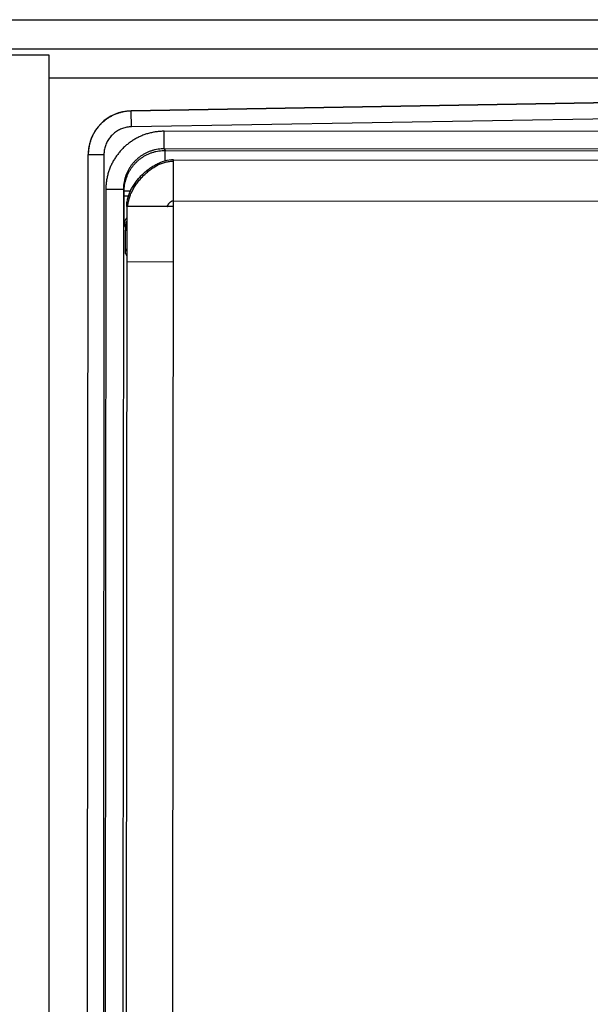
# Model space of a CAD drawing. Header units: inches. Extents: x 0 to 22, y 0 to 17.
# Tile 12 of 35: x 7.9 to 8.9, y 10.7 to 12.4. Entities that reach past the tile are written whole.
import ezdxf

# ---------------------------------------------------------------- set-up
doc = ezdxf.new("R2010")
doc.units = ezdxf.units.IN
doc.header["$LTSCALE"] = 1.21
doc.header["$MEASUREMENT"] = 0
doc.layers.get('0').update_dxf_attribs({"linetype": 'CONTINUOUS'})

msp = doc.modelspace()

# ---------------------------------------------------------------- linework, layer by layer
at = {"color": 7, "linetype": 'CONTINUOUS'}
for p, q in [((6.1895, 12.3857), (9.6985, 12.3857)), ((6.1895, 12.3357), (9.6985, 12.3357)), ((6.1895, 12.3257), (7.9815, 12.3257)), ((7.9815, 12.3257), (7.9815, 9.0737)), ((7.9815, 12.2857), (9.6312, 12.2857)), ((9.672, 12.2557), (8.1225, 12.2296)), ((9.672, 12.2552), (8.1225, 12.229)), ((8.1225, 12.229), (8.1225, 12.2296)), ((8.1229, 12.202), (8.1225, 12.229)), ((9.7227, 12.229), (8.1229, 12.202)), ((8.179, 12.1643), (8.179, 12.1943)), ((9.7273, 12.1934), (8.179, 12.1943)), ((8.179, 12.1643), (8.1804, 12.1615)), ((9.7272, 12.1634), (8.179, 12.1643)), ((8.1804, 12.1433), (8.1804, 12.1615)), ((8.1804, 12.1615), (10.0632, 12.1604)), ((8.047, 9.243), (8.0488, 12.1546)), ((8.0758, 12.1541), (8.0488, 12.1541)), ((8.0758, 12.1541), (8.074, 9.2436)), ((8.1931, 9.2522), (8.1947, 12.1452)), ((8.1947, 12.1452), (10.0897, 12.1441)), ((8.079, 12.0944), (8.0773, 9.3032)), ((8.109, 12.0944), (8.079, 12.0944)), ((8.109, 12.0944), (8.1073, 9.3032)), ((8.109, 12.0944), (8.1104, 12.0915)), ((8.1104, 12.0829), (8.1104, 12.0915)), ((8.121, 12.0915), (8.1104, 12.0915)), ((8.1176, 12.0829), (8.1104, 12.0829)), ((8.1947, 12.0752), (10.1687, 12.0741)), ((8.1147, 12.0653), (8.1131, 9.3323)), ((8.1947, 12.0652), (8.1147, 12.0653)), ((8.1108, 12.0329), (8.1124, 12.0297)), ((8.1124, 12.0297), (8.1124, 12.0249)), ((8.1124, 12.0297), (8.1147, 12.0297)), ((8.1124, 12.0249), (8.1147, 12.0249)), ((8.1127, 11.9849), (8.1147, 11.981)), ((8.1946, 11.9702), (8.1146, 11.9703))]:
    msp.add_line(p, q, dxfattribs=at)
msp.add_lwpolyline([(8.1947, 12.1452), (8.1914, 12.1451), (8.1875, 12.1447), (8.1835, 12.144), (8.1794, 12.143), (8.1752, 12.1417), (8.1715, 12.1403)], dxfattribs=at)
msp.add_arc((8.1238, 12.1546), 0.075, 90.9664, 179.9664, dxfattribs=at)
for points, knots in [([(8.1225, 12.229), (8.1206, 12.229), (8.1169, 12.2288), (8.1114, 12.2281), (8.106, 12.227), (8.1007, 12.2255), (8.0954, 12.2236), (8.0904, 12.2213), (8.0855, 12.2186), (8.0808, 12.2156), (8.0764, 12.2123), (8.0722, 12.2086), (8.0683, 12.2047), (8.0647, 12.2004), (8.0615, 12.1959), (8.0585, 12.1912), (8.056, 12.1863), (8.0538, 12.1812), (8.052, 12.1759), (8.0505, 12.1706), (8.0495, 12.1651), (8.0489, 12.1598), (8.0488, 12.1563), (8.0488, 12.1546)], [0, 0, 0, 0, 0.047884, 0.095726, 0.143556, 0.191406, 0.239264, 0.287127, 0.335008, 0.382856, 0.430695, 0.47857, 0.526428, 0.574242, 0.622081, 0.669963, 0.717792, 0.765607, 0.813484, 0.861321, 0.909079, 0.956872, 1, 1, 1, 1]), ([(8.1229, 12.202), (8.1216, 12.202), (8.119, 12.2018), (8.1151, 12.2013), (8.1113, 12.2004), (8.1076, 12.1993), (8.1039, 12.1978), (8.1004, 12.196), (8.0971, 12.194), (8.0939, 12.1917), (8.0909, 12.1891), (8.0882, 12.1863), (8.0856, 12.1833), (8.0834, 12.1801), (8.0814, 12.1767), (8.0797, 12.1732), (8.0783, 12.1695), (8.0772, 12.1657), (8.0763, 12.1619), (8.0759, 12.158), (8.0758, 12.1554), (8.0758, 12.1541)], [0, 0, 0, 0, 0.052803, 0.105414, 0.157974, 0.21056, 0.263126, 0.31577, 0.368464, 0.421018, 0.4736, 0.526266, 0.578817, 0.631418, 0.684092, 0.736683, 0.789276, 0.841887, 0.894411, 0.947058, 1, 1, 1, 1]), ([(8.179, 12.1943), (8.1768, 12.1943), (8.1722, 12.1942), (8.1654, 12.1935), (8.1587, 12.1923), (8.152, 12.1907), (8.1455, 12.1887), (8.1392, 12.1862), (8.133, 12.1832), (8.127, 12.1799), (8.1213, 12.1761), (8.1159, 12.172), (8.1107, 12.1675), (8.1059, 12.1627), (8.1014, 12.1575), (8.0973, 12.1521), (8.0935, 12.1464), (8.0901, 12.1404), (8.0872, 12.1343), (8.0847, 12.1279), (8.0826, 12.1214), (8.081, 12.1147), (8.0798, 12.108), (8.0791, 12.1012), (8.079, 12.0967), (8.079, 12.0944)], [0, 0, 0, 0, 0.043365, 0.086848, 0.130337, 0.1738, 0.217304, 0.260825, 0.304275, 0.347749, 0.391272, 0.434725, 0.478193, 0.52171, 0.565185, 0.608637, 0.65216, 0.695645, 0.739099, 0.782625, 0.826141, 0.869614, 0.913113, 0.956619, 1, 1, 1, 1]), ([(8.179, 12.1643), (8.1773, 12.1643), (8.1738, 12.1642), (8.1686, 12.1636), (8.1634, 12.1627), (8.1584, 12.1613), (8.1534, 12.1596), (8.1486, 12.1575), (8.144, 12.155), (8.1395, 12.1523), (8.1353, 12.1492), (8.1314, 12.1457), (8.1276, 12.142), (8.1242, 12.1381), (8.1211, 12.1339), (8.1183, 12.1294), (8.1159, 12.1248), (8.1138, 12.12), (8.112, 12.115), (8.1107, 12.11), (8.1097, 12.1048), (8.1091, 12.0996), (8.109, 12.0961), (8.109, 12.0944)], [0, 0, 0, 0, 0.047617, 0.095235, 0.142838, 0.190431, 0.238032, 0.285639, 0.333247, 0.380886, 0.428497, 0.476098, 0.52371, 0.571322, 0.618945, 0.666594, 0.714209, 0.761823, 0.809446, 0.857069, 0.904702, 0.952351, 1, 1, 1, 1]), ([(8.1104, 12.0915), (8.1104, 12.0933), (8.1105, 12.0968), (8.1111, 12.102), (8.1121, 12.1071), (8.1135, 12.1122), (8.1152, 12.1171), (8.1173, 12.1219), (8.1197, 12.1266), (8.1225, 12.131), (8.1256, 12.1352), (8.1291, 12.1392), (8.1328, 12.1429), (8.1367, 12.1463), (8.141, 12.1494), (8.1454, 12.1522), (8.15, 12.1546), (8.1548, 12.1567), (8.1598, 12.1585), (8.1648, 12.1598), (8.17, 12.1608), (8.1752, 12.1614), (8.1787, 12.1615), (8.1804, 12.1615)], [0, 0, 0, 0, 0.047667, 0.095239, 0.142776, 0.190389, 0.238041, 0.285631, 0.333235, 0.380891, 0.428501, 0.476084, 0.523715, 0.571362, 0.618967, 0.666583, 0.714236, 0.761867, 0.80949, 0.857112, 0.904723, 0.952343, 1, 1, 1, 1]), ([(8.1147, 12.0653), (8.1147, 12.0665), (8.1148, 12.0688), (8.1152, 12.0724), (8.1158, 12.076), (8.1169, 12.0808), (8.1184, 12.0855), (8.1203, 12.0902), (8.1219, 12.0937), (8.1237, 12.0971), (8.1257, 12.1005), (8.1278, 12.1038), (8.1301, 12.1071), (8.1325, 12.1103), (8.1351, 12.1134), (8.1378, 12.1165), (8.1406, 12.1194), (8.1436, 12.1222), (8.1466, 12.1249), (8.1497, 12.1274), (8.1529, 12.1299), (8.1562, 12.1322), (8.1595, 12.1343), (8.1629, 12.1363), (8.1664, 12.1381), (8.1692, 12.1394), (8.1709, 12.1401), (8.1715, 12.1403)], [0, 0, 0, 0, 0.035736, 0.071838, 0.108362, 0.145348, 0.220745, 0.259181, 0.298077, 0.337405, 0.377126, 0.417196, 0.457566, 0.49818, 0.538981, 0.579907, 0.620897, 0.661887, 0.702813, 0.743614, 0.784228, 0.824598, 0.864668, 0.904389, 0.943717, 0.982613, 1, 1, 1, 1]), ([(8.1168, 12.0653), (8.1168, 12.0664), (8.1169, 12.0687), (8.1174, 12.072), (8.1181, 12.0754), (8.119, 12.0788), (8.12, 12.0822), (8.1213, 12.0857), (8.1228, 12.0891), (8.1244, 12.0925), (8.1262, 12.0958), (8.1282, 12.0992), (8.1303, 12.1024), (8.1326, 12.1056), (8.135, 12.1088), (8.1375, 12.1119), (8.1402, 12.1149), (8.1429, 12.1177), (8.1458, 12.1205), (8.1487, 12.1232), (8.1517, 12.1257), (8.1548, 12.1282), (8.158, 12.1304), (8.1612, 12.1325), (8.1645, 12.1345), (8.1678, 12.1363), (8.1711, 12.1379), (8.1745, 12.1393), (8.1779, 12.1405), (8.1813, 12.1415), (8.1847, 12.1422), (8.188, 12.1428), (8.1914, 12.1431), (8.1936, 12.1431), (8.1947, 12.1431)], [0, 0, 0, 0, 0.027689, 0.056219, 0.085285, 0.114899, 0.145056, 0.175743, 0.206932, 0.238589, 0.270672, 0.303133, 0.33592, 0.368975, 0.40224, 0.435653, 0.469151, 0.502671, 0.53615, 0.569524, 0.602733, 0.635718, 0.668423, 0.700796, 0.732789, 0.764362, 0.79548, 0.826118, 0.856262, 0.885908, 0.915068, 0.943769, 0.972057, 1, 1, 1, 1]), ([(8.1108, 12.0329), (8.1108, 12.0329), (8.1108, 12.0332), (8.1107, 12.0338), (8.1107, 12.0347), (8.1106, 12.0359), (8.1106, 12.0374), (8.1106, 12.0393), (8.1106, 12.0414), (8.1105, 12.0438), (8.1105, 12.0465), (8.1105, 12.0494), (8.1105, 12.0525), (8.1104, 12.0558), (8.1104, 12.0594), (8.1104, 12.063), (8.1104, 12.0668), (8.1104, 12.0707), (8.1104, 12.0747), (8.1104, 12.0788), (8.1104, 12.0815), (8.1104, 12.0829)], [0, 0, 0, 0, 0.004816, 0.016255, 0.034248, 0.05871, 0.089445, 0.126253, 0.168917, 0.217103, 0.270523, 0.328887, 0.391639, 0.458507, 0.528985, 0.602569, 0.678853, 0.757281, 0.837306, 0.918482, 1, 1, 1, 1]), ([(8.1843, 12.0652), (8.1843, 12.0655), (8.1845, 12.0661), (8.1849, 12.0669), (8.1853, 12.0678), (8.1858, 12.0686), (8.1863, 12.0695), (8.1869, 12.0703), (8.1876, 12.0711), (8.1883, 12.0718), (8.189, 12.0726), (8.1897, 12.0732), (8.1905, 12.0738), (8.1913, 12.0743), (8.1922, 12.0747), (8.193, 12.075), (8.1937, 12.0752), (8.1943, 12.0752), (8.1946, 12.0752), (8.1947, 12.0752)], [0, 0, 0, 0, 0.056242, 0.115729, 0.177932, 0.242289, 0.308224, 0.375157, 0.442521, 0.509769, 0.57639, 0.641924, 0.705986, 0.768289, 0.828681, 0.887195, 0.9441, 0.972131, 1, 1, 1, 1]), ([(8.1108, 12.0329), (8.1108, 12.0337), (8.1109, 12.0353), (8.1112, 12.0377), (8.1118, 12.0401), (8.1127, 12.0424), (8.1136, 12.0445), (8.1143, 12.0457), (8.1147, 12.0462)], [0, 0, 0, 0, 0.174028, 0.348059, 0.522093, 0.69613, 0.87017, 1, 1, 1, 1]), ([(8.1147, 12.0401), (8.1145, 12.0398), (8.1141, 12.0388), (8.1134, 12.037), (8.1128, 12.0346), (8.1125, 12.0321), (8.1124, 12.0305), (8.1124, 12.0297)], [0, 0, 0, 0, 0.087385, 0.31578, 0.544262, 0.772061, 1, 1, 1, 1]), ([(8.1127, 11.9849), (8.1127, 11.985), (8.1127, 11.9853), (8.1126, 11.9858), (8.1126, 11.9866), (8.1126, 11.9876), (8.1125, 11.989), (8.1125, 11.9906), (8.1125, 11.9925), (8.1125, 11.9946), (8.1125, 11.997), (8.1124, 11.9995), (8.1124, 12.0023), (8.1124, 12.0052), (8.1124, 12.0083), (8.1124, 12.0114), (8.1124, 12.0147), (8.1124, 12.0181), (8.1124, 12.0215), (8.1124, 12.0238), (8.1124, 12.0249)], [0, 0, 0, 0, 0.005266, 0.017905, 0.037851, 0.064952, 0.099011, 0.139782, 0.186946, 0.240173, 0.299046, 0.363142, 0.431977, 0.505038, 0.581788, 0.661647, 0.744022, 0.828313, 0.913874, 1, 1, 1, 1]), ([(8.1127, 11.9849), (8.1127, 11.9856), (8.1128, 11.987), (8.1131, 11.9891), (8.1136, 11.9911), (8.1142, 11.9926), (8.1146, 11.9934), (8.1146, 11.9935)], [0, 0, 0, 0, 0.235502, 0.471008, 0.706519, 0.942035, 1, 1, 1, 1])]:
    msp.add_open_spline(points, degree=3, knots=knots, dxfattribs=at)
for points in [[(8.0488, 12.1546), (8.0488, 12.1544), (8.0488, 12.1543), (8.0488, 12.1541)], [(8.1168, 12.0653), (8.1168, 12.0653), (8.1168, 12.0653), (8.1168, 12.0653)]]:
    msp.add_open_spline(points, degree=3, dxfattribs=at)

doc.saveas('drawing.dxf')
